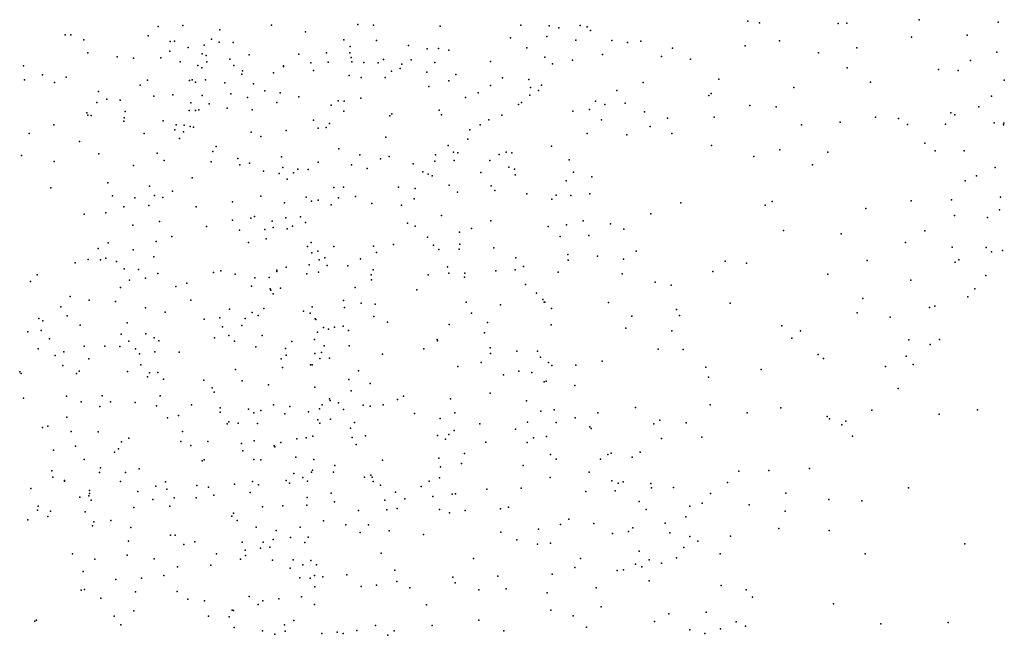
# Model space of a CAD drawing. Header units: metres. Extents: x -25 to 25, y -27.7 to 27.8.
# Tile 201 of 209: x 16.4 to 19.2, y -6.9 to -5.2. Entities that reach past the tile are written whole.
import ezdxf

# ---------------------------------------------------------------- set-up
doc = ezdxf.new("R2010")
doc.units = ezdxf.units.M

msp = doc.modelspace()

# ---------------------------------------------------------------- linework, layer by layer
for p in [(16.8144, -5.2131, 13.6055), (16.8838, -5.2103, -11.1592), (17.133, -5.209, 12.4422), (17.376, -5.2075, -7.3374), (17.4204, -5.2087, -15.3638), (17.6081, -5.2113, 8.9455), (17.8356, -5.2093, 12.3674), (17.9158, -5.2111, -14.332), (18.0025, -5.2099, 7.7758), (18.0222, -5.2136, -13.8132), (18.4749, -5.1978, 9.3716), (18.5076, -5.2019, 4.6029), (18.7298, -5.204, 12.1901), (18.7541, -5.2037, 4.4079), (18.9578, -5.1935, 9.3865), (19.1803, -5.2002, 3.4838), (16.5517, -5.2361, 12.8181), (16.5683, -5.2366, 12.401), (16.7856, -5.2385, 14.849), (16.9879, -5.2217, 14.171), (17.2286, -5.2274, 9.4455), (17.9086, -5.2407, 8.6442), (17.943, -5.2166, -12.4733), (18.0317, -5.2238, 8.4491), (19.0931, -5.2371, 3.9127), (16.6049, -5.2506, -7.9821), (16.848, -5.2545, -3.4425), (16.8604, -5.2544, -0.8444), (16.9434, -5.2654, 12.4275), (16.964, -5.2481, 15.9117), (16.9857, -5.2567, 16.673), (17.0252, -5.2582, 4.1849), (17.3367, -5.2499, 9.2023), (17.3552, -5.2692, -16.0889), (17.4288, -5.2523, -15.7547), (17.5194, -5.2665, -9.1655), (17.8064, -5.2447, 7.4771), (17.9904, -5.2515, 9.6584), (18.0916, -5.2525, 8.2729), (18.1358, -5.2575, -12.685), (18.1733, -5.2544, 9.5042), (18.4677, -5.267, 12.2329), (18.5647, -5.2526, -9.6223), (18.936, -5.2426, 12.0768), (16.6154, -5.2868, 13.0316), (16.8469, -5.2823, 3.4052), (16.8981, -5.2717, -8.8731), (16.9384, -5.2897, -11.4242), (16.9495, -5.2941, 14.5163), (17.0699, -5.2922, -5.8976), (17.21, -5.2908, -7.4756), (17.2882, -5.2867, -2.5139), (17.3535, -5.2865, -15.1426), (17.5718, -5.2758, 12.4174), (17.6034, -5.2745, -12.6158), (17.633, -5.279, 4.7675), (17.8526, -5.2723, 9.8316), (18.0658, -5.2916, 4.7899), (18.2322, -5.2973, 12.2578), (18.263, -5.2737, -10.204), (18.6739, -5.2873, -12.7842), (18.7817, -5.273, -9.6069), (19.1762, -5.2847, 9.4853), (16.4342, -5.3232, -18.3157), (16.6981, -5.2984, 13.2465), (16.7446, -5.3014, 17.4275), (16.8215, -5.3005, 15.0101), (16.8758, -5.3123, 14.7306), (16.9256, -5.3229, 15.7034), (16.9515, -5.3119, 16.4326), (17.0156, -5.3046, -11.6438), (17.0275, -5.3227, 13.9925), (17.1668, -5.3237, -3.0805), (17.2439, -5.3154, -1.1128), (17.2933, -5.3135, 7.0548), (17.3576, -5.2996, -5.7353), (17.3594, -5.3125, 4.7231), (17.3936, -5.3137, -12.0808), (17.4336, -5.3152, -17.7591), (17.4483, -5.3059, -16.315), (17.5001, -5.319, 9.0819), (17.5263, -5.3065, -6.4456), (17.5932, -5.3144, -6.1492), (17.7504, -5.3115, -1.5263), (17.9031, -5.2992, -9.3662), (17.9246, -5.3174, 7.6395), (17.9809, -5.3078, -10.1286), (18.3138, -5.3045, -9.6557), (19.1022, -5.3082, -9.4014), (16.4881, -5.3491, 17.6439), (16.9371, -5.3289, 16.0445), (17.0498, -5.3467, 14.3955), (17.0518, -5.338, -11.2128), (17.1385, -5.3433, 4.5525), (17.1668, -5.3257, -11.915), (17.2513, -5.3369, 9.6326), (17.3518, -5.3508, -12.2834), (17.4711, -5.3385, -1.2959), (17.4955, -5.3314, 7.193), (17.5713, -5.3411, 10.0435), (17.6527, -5.3479, -16.9281), (18.7547, -5.3293, 9.4042), (19.0123, -5.3336, 9.4794), (19.0674, -5.3365, 11.9349), (16.437, -5.3632, 12.713), (16.5219, -5.3703, 6.9172), (16.5549, -5.355, -0.6474), (16.7637, -5.3775, 12.3931), (16.7844, -5.3636, -11.7252), (16.9019, -5.3651, 15.3051), (16.9093, -5.3633, 15.4848), (16.9196, -5.3692, -11.9047), (16.9474, -5.3633, 3.8524), (17.0019, -5.3714, 4.3676), (17.0825, -5.3738, -10.8453), (17.3863, -5.3563, -11.8231), (17.4536, -5.3564, -14.9426), (17.6332, -5.3655, 7.3201), (17.7505, -5.3789, 10.0491), (17.7843, -5.3576, -12.5454), (17.8584, -5.3621, 4.8333), (17.8939, -5.3775, -14.4696), (18.1807, -5.3705, -13.4757), (18.3931, -5.3613, 9.4532), (18.8203, -5.3697, -10.5296), (19.1976, -5.3637, 11.7446), (16.6463, -5.3955, -6.0235), (16.8552, -5.4054, 17.1975), (16.9377, -5.4069, 13.6895), (17.0185, -5.4025, -7.6536), (17.1141, -5.3942, -12.2546), (17.1578, -5.3995, -18.0316), (17.5762, -5.3816, -1.9485), (17.7153, -5.3994, -12.2893), (17.8608, -5.4065, 9.9222), (17.8632, -5.3846, 8.6995), (17.8858, -5.3931, 12.3459), (18.1058, -5.3934, 8.1543), (18.365, -5.4066, -12.9166), (18.3721, -5.4017, 4.7272), (18.6051, -5.3843, 9.4247), (16.641, -5.4268, -11.9312), (16.6692, -5.4174, -8.3748), (16.7065, -5.4204, 6.923), (16.802, -5.409, -8.6726), (16.9057, -5.4278, 6.9377), (16.9577, -5.4309, 15.1182), (17.0661, -5.4126, 6.9678), (17.1479, -5.4263, -8.9182), (17.2105, -5.4107, -2.7939), (17.3017, -5.434, 9.8728), (17.3206, -5.4218, -15.4408), (17.3382, -5.4234, -11.6293), (17.3849, -5.4149, 12.4288), (17.6801, -5.4126, 12.3937), (17.8288, -5.4324, -10.0493), (17.8376, -5.4269, 7.5234), (18.0458, -5.423, -9.6254), (18.0725, -5.4325, 7.9283), (18.1298, -5.4285, -13.904), (18.4805, -5.4351, -9.9691), (19.1612, -5.4091, -13.0434), (16.6135, -5.4554, 17.4696), (16.6162, -5.4623, -18.3145), (16.6251, -5.4631, -3.4462), (16.7214, -5.4521, 13.2077), (16.9017, -5.4494, 16.545), (16.9196, -5.4495, -18.2095), (16.9289, -5.4476, 12.4176), (17.0083, -5.4426, 14.738), (17.0785, -5.4474, 13.8928), (17.3368, -5.4512, -12.6183), (17.4725, -5.4591, 10.0939), (17.6053, -5.4482, -17.3862), (17.6125, -5.4612, -16.1457), (17.7818, -5.4625, -16.7749), (17.9817, -5.4515, 7.732), (18.0288, -5.4462, 12.2958), (18.1844, -5.4528, -9.8262), (18.5548, -5.4391, -10.1815), (19.0469, -5.4554, 4.0544), (19.0584, -5.4613, -10.9777), (19.1256, -5.4391, 9.6001), (16.5197, -5.4897, 3.0816), (16.7168, -5.4792, 3.2349), (16.7182, -5.4699, -8.1367), (16.8279, -5.4786, 13.409), (16.8648, -5.4897, 16.2311), (16.8876, -5.4903, 4.0598), (17.2513, -5.4761, -15.2331), (17.2966, -5.4857, -2.2951), (17.4667, -5.4644, 4.8869), (17.7211, -5.4893, -9.332), (17.7453, -5.4755, -16.3217), (18.0629, -5.4751, -14.1506), (18.2491, -5.4704, -10.0321), (18.3803, -5.4679, -13.1223), (18.6262, -5.4892, -12.9573), (18.7356, -5.4818, -10.302), (18.835, -5.4683, -10.0971), (18.8991, -5.4718, 12.0398), (18.9253, -5.4886, 4.2486), (19.032, -5.4876, 11.9219), (19.1691, -5.484, 3.7909), (19.1955, -5.4894, 3.1773), (19.1963, -5.4845, 3.4024), (16.4502, -5.5143, 12.3468), (16.7744, -5.5137, -0.7594), (16.8607, -5.5034, 17.0366), (16.8853, -5.5095, 3.4225), (16.904, -5.4945, 16.7598), (16.9132, -5.496, -12.2383), (17.0764, -5.5103, -1.0204), (17.1745, -5.5055, 7.0465), (17.2643, -5.4989, 9.6243), (17.2871, -5.4975, -5.765), (17.6917, -5.5036, -17.1752), (18.0225, -5.5142, 8.4451), (18.1339, -5.5178, 9.6767), (18.2002, -5.4946, 4.8132), (18.2611, -5.514, -13.6379), (16.5924, -5.5368, 6.9455), (16.8741, -5.5286, -3.4129), (17.1036, -5.5224, -11.0061), (17.4554, -5.524, -17.7144), (17.686, -5.5298, -1.4881), (18.9736, -5.5417, 9.609), (16.6468, -5.5716, 12.9358), (16.8112, -5.5692, 13.2805), (16.9681, -5.5652, 13.5609), (16.9774, -5.5505, 15.5547), (17.3231, -5.5569, -15.61), (17.3821, -5.5743, -14.9255), (17.5948, -5.5737, -10.0672), (17.6309, -5.5479, 9.0434), (17.6464, -5.5666, 7.3621), (17.6585, -5.5684, -6.2005), (17.7743, -5.5736, -9.5284), (17.7947, -5.5669, -16.1371), (17.8102, -5.5682, 10.1062), (17.9224, -5.55, 8.606), (18.3727, -5.5482, 9.5496), (18.5654, -5.5597, 9.5295), (18.7009, -5.5667, 4.4968), (19.0032, -5.5627, -10.271), (19.0849, -5.5633, 9.715), (16.429, -5.5759, 12.5251), (16.521, -5.593, 12.6606), (16.8313, -5.5905, -8.2923), (16.9634, -5.5937, -8.6006), (17.0385, -5.5844, 15.3076), (17.0442, -5.6019, -7.7809), (17.0714, -5.5976, 13.7036), (17.1614, -5.5796, -10.5393), (17.2649, -5.5952, -7.5024), (17.3584, -5.6025, 9.5163), (17.4401, -5.585, -9.0278), (17.4644, -5.5792, 7.2227), (17.5322, -5.5996, -12.06), (17.5936, -5.5918, 10.183), (17.6478, -5.59, -15.9373), (17.7485, -5.5902, 12.3507), (17.9722, -5.5887, 9.9352), (18.4921, -5.5793, 12.1585), (18.6575, -5.6021, 12.1065), (16.7447, -5.6043, 17.1975), (17.1104, -5.6199, 15.0094), (17.1544, -5.6263, 4.8561), (17.165, -5.6094, 14.5873), (17.1948, -5.6253, -3.1102), (17.2076, -5.6143, 12.4102), (17.2365, -5.6156, -11.4523), (17.4032, -5.6127, 10.181), (17.5594, -5.6217, -5.7512), (17.575, -5.6285, 9.2236), (17.7225, -5.6239, -5.9222), (17.8016, -5.6085, 4.9746), (17.8174, -5.6143, -14.5501), (17.9839, -5.6228, -16.384), (19.172, -5.6101, 11.6027), (16.6726, -5.6532, -5.9127), (16.9094, -5.6385, 15.896), (17.177, -5.6428, -15.4104), (17.5861, -5.6331, 5.011), (17.8199, -5.6308, 8.7566), (17.963, -5.6477, 7.7884), (18.0352, -5.6363, 12.2424), (19.0872, -5.6474, -10.4452), (19.1191, -5.6337, 9.8488), (16.5119, -5.6667, -3.3801), (16.7896, -5.662, 16.9674), (16.854, -5.6763, -0.87), (17.3084, -5.666, 7.1263), (17.3365, -5.6651, -12.5208), (17.4906, -5.6651, -15.7545), (17.538, -5.6692, -17.5483), (17.6335, -5.6594, -6.4189), (17.657, -5.6792, -17.365), (17.7518, -5.6613, -1.7062), (17.762, -5.6748, 7.4897), (17.8521, -5.6836, -9.9113), (18.0301, -5.6836, 8.2574), (16.6855, -5.6899, 3.087), (16.7483, -5.6948, 12.9766), (16.8035, -5.6884, 16.5156), (16.8274, -5.6947, 16.2556), (17.023, -5.7067, 12.3976), (17.1036, -5.6905, -11.1781), (17.1701, -5.7091, -2.7057), (17.231, -5.693, -10.3659), (17.2458, -5.705, 13.9902), (17.2644, -5.7019, 14.1975), (17.3223, -5.6948, -11.6812), (17.3695, -5.6911, -1.3136), (17.4156, -5.7114, -7.1821), (17.5351, -5.6979, -6.9256), (17.9226, -5.6994, 8.5386), (17.935, -5.6878, 10.0541), (17.9762, -5.6887, -16.8834), (18.2861, -5.7094, -13.8223), (18.5435, -5.7059, -13.3152), (18.9356, -5.7041, 9.7754), (19.0489, -5.7011, 3.9732), (19.1871, -5.693, 10.052), (16.667, -5.7371, 17.1571), (16.7168, -5.721, -3.4128), (16.7878, -5.7167, 16.695), (16.9212, -5.7209, 13.3326), (17.3015, -5.7153, 9.7134), (17.4992, -5.716, 12.3686), (18.202, -5.7403, 12.1764), (18.5236, -5.7156, 9.67), (18.8073, -5.7249, -13.1796), (19.1844, -5.7295, 3.3558), (16.6053, -5.7416, -18.4059), (16.8173, -5.7621, -18.328), (17.0232, -5.7581, -12.315), (17.0755, -5.7527, -8.5173), (17.085, -5.7478, 7.005), (17.1349, -5.761, -15.1385), (17.1739, -5.7513, 15.152), (17.2153, -5.7491, 14.8456), (17.2287, -5.7647, 10.0239), (17.5161, -5.767, -14.7664), (17.6119, -5.7454, -9.5142), (17.7513, -5.7596, 12.2922), (18.011, -5.7596, 8.0485), (18.088, -5.7687, -14.1165), (19.057, -5.7451, 9.9515), (19.1505, -5.7508, -13.3139), (16.743, -5.7721, 4.2629), (16.9502, -5.7763, -3.3767), (17.0429, -5.7862, 15.6831), (17.1147, -5.7845, 13.6263), (17.1384, -5.7791, 15.3586), (17.1774, -5.7829, -2.5028), (17.1927, -5.7747, -1.2065), (17.5384, -5.7751, -1.8599), (17.6626, -5.7922, -9.9902), (17.6971, -5.7819, -9.7567), (17.9126, -5.7761, -15.947), (17.9643, -5.7714, 8.3905), (18.1254, -5.7835, -16.6267), (18.5755, -5.7876, 12.028), (18.7378, -5.7962, 9.788), (18.9739, -5.7878, 11.7298), (16.6736, -5.8216, 16.9857), (16.8083, -5.818, 16.3623), (16.8524, -5.804, 13.1296), (17.0686, -5.8208, -18.2468), (17.1178, -5.8103, -11.4709), (17.2452, -5.8212, 13.8845), (17.5729, -5.8061, 9.4235), (17.9464, -5.804, -17.0986), (18.0272, -5.8014, 12.1864), (18.9196, -5.8212, 9.9313), (16.6449, -5.8383, 2.9371), (16.744, -5.8418, 12.7637), (17.2344, -5.8324, 10.3073), (17.2467, -5.8505, -18.1113), (17.2639, -5.8457, 9.8492), (17.3088, -5.8321, 7.125), (17.4207, -5.8313, 10.4024), (17.4286, -5.8493, -9.2086), (17.4766, -5.8264, 9.5544), (17.5897, -5.8287, 10.3235), (17.6049, -5.8411, 12.2948), (17.6616, -5.8403, -6.2755), (17.6636, -5.8255, 7.4171), (17.7596, -5.8362, 9.0502), (18.1602, -5.8457, -16.2958), (19.0506, -5.8345, 10.1157), (19.1469, -5.8348, 10.3839), (19.1612, -5.8478, 11.2422), (19.1921, -5.844, 10.5394), (16.58, -5.8783, 17.1814), (16.6164, -5.8694, -12.0322), (16.6517, -5.8701, 6.944), (16.6662, -5.8649, 12.5664), (16.6964, -5.8744, 4.0097), (16.8019, -5.861, 3.2547), (17.2674, -5.87, 14.682), (17.2833, -5.8643, 14.0656), (17.3839, -5.8675, 9.6951), (17.8215, -5.8647, -14.4463), (17.9678, -5.8547, 8.2111), (17.9688, -5.8704, 10.1241), (18.0512, -5.8599, 4.9363), (18.1244, -5.8682, -16.8395), (18.4111, -5.8734, 12.0293), (18.4711, -5.8794, 4.686), (18.8109, -5.8717, 11.8259), (19.0589, -5.8768, 11.4519), (19.0693, -5.8695, 3.8057), (16.7183, -5.8949, -10.9641), (16.7587, -5.8974, 3.728), (16.9697, -5.9054, 16.0033), (16.9904, -5.9013, -11.6271), (17.1481, -5.9026, -10.5062), (17.1485, -5.8986, 10.0282), (17.1747, -5.8905, -11.7635), (17.2398, -5.8838, 15.0562), (17.2661, -5.9048, 14.8623), (17.2902, -5.8854, 14.5134), (17.3485, -5.8866, -12.2424), (17.4199, -5.8977, -6.0568), (17.6288, -5.8896, -14.6118), (17.6326, -5.9077, -6.8605), (17.6776, -5.9071, 9.3502), (17.7656, -5.9013, -17.3669), (17.8195, -5.8978, 7.6436), (17.8434, -5.8884, 8.8254), (17.9409, -5.9051, 7.992), (18.3769, -5.9031, 9.9488), (16.454, -5.9311, -3.306), (16.4728, -5.9119, 6.921), (16.7336, -5.9274, 16.5085), (16.7786, -5.9219, -5.8788), (16.8133, -5.9088, 4.5715), (16.8946, -5.9353, 6.9491), (17.0312, -5.9107, -15.5277), (17.086, -5.9208, -5.9308), (17.1263, -5.9199, 15.6053), (17.2325, -5.9094, -3.0127), (17.4144, -5.9117, 12.3042), (17.4154, -5.9262, -7.2313), (17.5742, -5.9118, -17.6449), (17.6767, -5.9185, -15.6939), (18.1207, -5.9096, 10.073), (18.2136, -5.9332, 12.0654), (18.7006, -5.9107, 9.9848), (18.9343, -5.9272, 10.2422), (19.146, -5.9143, 3.5149), (16.7079, -5.9483, -10.7295), (16.8634, -5.9452, 12.3753), (17.0772, -5.9438, -8.1774), (17.1295, -5.9515, 12.3426), (17.1317, -5.9553, 13.5501), (17.1586, -5.9495, -12.08), (17.3692, -5.948, 5.0356), (17.5425, -5.9545, -10.1485), (17.8487, -5.9395, 10.2054), (18.2592, -5.9417, 4.8238), (19.1144, -5.9514, 11.0998), (16.5665, -5.9734, 17.0459), (16.6199, -5.9832, 16.8013), (16.694, -5.9877, 4.3107), (16.9058, -5.9835, 13.0775), (17.1378, -5.9658, 10.4229), (17.3364, -5.984, -14.8166), (17.6821, -5.989, -6.5131), (17.8802, -5.9635, 8.6708), (17.8976, -5.9815, 12.1544), (17.9016, -5.9894, 8.5029), (17.9035, -5.9891, -15.797), (18.0828, -5.9899, -14.07), (18.7986, -5.9792, 10.1836), (19.0953, -5.9742, 10.7905), (16.5402, -6.0021, -11.4817), (16.778, -6.0052, 12.6832), (16.834, -6.0169, 12.8534), (17.015, -6.0091, 13.2827), (17.0785, -6.0186, 15.8892), (17.1112, -6.0069, -7.8843), (17.2235, -6.0144, 15.3431), (17.2482, -6.0021, -2.3225), (17.3391, -6.0045, 14.4138), (17.3858, -5.9922, -1.5393), (17.4255, -5.995, 10.4887), (17.7784, -5.9967, 9.2311), (17.922, -6.0067, 8.3098), (18.2741, -6.0097, 10.1118), (18.4252, -5.9917, 10.0662), (18.9864, -6.0043, 11.3872), (19.0023, -6, 10.5452), (16.4777, -6.0351, 17.1964), (16.4893, -6.0414, -18.5055), (16.5572, -6.0279, -0.8451), (16.9437, -6.0372, 10.3448), (16.9881, -6.0336, 12.3298), (17.0587, -6.0347, -3.3481), (17.096, -6.0267, -15.0741), (17.2421, -6.0201, -6.1239), (17.2567, -6.0359, -8.8031), (17.2579, -6.0383, 13.8105), (17.4216, -6.0295, -15.5824), (17.4602, -6.0451, 7.1881), (17.6966, -6.02, 7.4395), (17.7418, -6.0462, 5.0439), (18.1482, -6.0283, -16.033), (18.2825, -6.0264, -16.3986), (18.783, -6.0192, 4.2707), (18.8756, -6.0312, 11.5485), (16.4466, -6.0723, -10.4377), (16.4841, -6.0693, 6.8722), (16.5943, -6.054, -6.6806), (16.7265, -6.0474, 12.4289), (16.9948, -6.0588, 6.9546), (17.0493, -6.0553, 4.8763), (17.2627, -6.0737, 7.0547), (17.2797, -6.0602, 10.572), (17.294, -6.0655, 13.9596), (17.3106, -6.06, 14.8266), (17.3349, -6.0566, 9.7982), (17.3502, -6.069, 14.2134), (17.634, -6.0523, 12.1936), (17.9212, -6.0534, -14.2151), (18.1311, -6.0623, -16.9673), (18.2614, -6.0699, 11.9564), (18.5709, -6.0554, 11.8259), (18.6236, -6.0701, 10.2113), (16.5078, -6.0924, -6.4295), (16.7093, -6.0789, 16.5733), (16.7312, -6.0993, -6.0399), (16.7791, -6.0784, 6.9226), (16.8025, -6.09, 3.3809), (16.8161, -6.0979, 16.4265), (16.9729, -6.0898, 16.1996), (17.013, -6.0832, -6.1017), (17.0293, -6.0986, 10.5366), (17.1072, -6.0826, -8.4441), (17.191, -6.0998, -1.3648), (17.2545, -6.0944, -7.5247), (17.5999, -6.094, 10.4443), (17.6007, -6.0984, -7.0718), (17.7334, -6.0751, 9.3601), (18.5992, -6.091, 4.5296), (18.9291, -6.0957, 3.9336), (19.0149, -6.0946, 3.6516), (16.4759, -6.1204, -10.0024), (16.5487, -6.129, 16.8801), (16.6055, -6.1129, -8.1165), (16.6642, -6.1131, -7.1674), (16.7058, -6.1144, 3.7156), (16.7498, -6.1203, 12.5743), (16.8048, -6.1295, -18.6768), (17.0891, -6.115, 13.411), (17.1724, -6.1195, 15.7734), (17.2818, -6.1123, -2.9156), (17.3523, -6.1119, -9.3751), (17.5624, -6.121, -14.4928), (17.7489, -6.1179, -6.7206), (17.8244, -6.127, 7.641), (17.883, -6.1271, 9.0054), (18.2226, -6.1215, -13.8891), (18.2931, -6.1226, -16.5937), (18.989, -6.1088, 11.0692), (16.5241, -6.1397, -7.592), (16.6187, -6.1491, 2.8851), (16.761, -6.1344, 10.4036), (16.8736, -6.13, -10.2964), (17.1603, -6.1486, 9.9617), (17.175, -6.1387, 13.5446), (17.2549, -6.1339, -3.1491), (17.269, -6.1475, 15.1961), (17.2745, -6.1311, -1.7213), (17.2962, -6.1471, -18.5045), (17.4457, -6.136, -18.1021), (17.7504, -6.1339, -17.5905), (17.8913, -6.1437, 7.8713), (18.0647, -6.1557, 11.9671), (18.6737, -6.1367, 11.6658), (18.688, -6.1475, 10.3993), (18.9216, -6.1416, 11.2868), (16.5457, -6.168, -18.6981), (16.5913, -6.1832, 6.8483), (16.7273, -6.1844, -0.994), (16.7652, -6.1656, -7.7579), (17.0317, -6.1791, -7.7835), (17.1646, -6.1735, 6.981), (17.2432, -6.1661, -1.9817), (17.2476, -6.1656, 15.3694), (17.3782, -6.1826, 14.6575), (17.6583, -6.1708, 7.2815), (17.7235, -6.159, 10.3628), (17.8297, -6.1833, 12.0199), (17.9138, -6.1591, 8.3737), (17.9231, -6.1677, 8.1649), (17.9903, -6.1669, 10.2295), (18.3567, -6.1723, 11.8299), (18.5123, -6.1787, 10.2937), (18.8628, -6.1706, 10.6573), (18.9407, -6.1643, 10.8707), (16.4239, -6.1854, 17.1296), (16.4285, -6.1904, -2.3713), (16.5842, -6.1899, 10.5291), (16.7835, -6.1995, -3.3667), (16.7893, -6.1886, 10.5687), (16.8129, -6.1869, -10.0796), (16.829, -6.2056, 10.2161), (16.9425, -6.2089, 10.6018), (17.0506, -6.2103, 10.0513), (17.3512, -6.2066, -6.4037), (17.7867, -6.1937, 7.4349), (17.8663, -6.1873, 9.1478), (17.9069, -6.2112, 8.6512), (18.3643, -6.2004, 10.2359), (16.9658, -6.2306, 13.0757), (17.1252, -6.2221, -18.8152), (17.255, -6.2285, 13.739), (17.358, -6.2386, -15.5725), (17.4116, -6.218, 9.7525), (17.9018, -6.2132, 8.8697), (17.9873, -6.2238, -17.2805), (18.8987, -6.2327, 11.0302), (16.435, -6.2595, 6.7235), (16.5557, -6.2542, -3.039), (16.6558, -6.2526, -8.4737), (16.8197, -6.2531, -9.8136), (16.9715, -6.2428, -1.2035), (17.2968, -6.2612, 15.0372), (17.2981, -6.2659, 12.1786), (17.4885, -6.2634, -10.1729), (17.5048, -6.2539, 10.6433), (17.6371, -6.2613, 7.0666), (17.7494, -6.2451, 7.171), (17.8519, -6.2668, -14.0978), (16.5969, -6.2695, 3.8809), (16.65, -6.2826, -9.6331), (16.6794, -6.2695, 4.4525), (16.7496, -6.2722, 16.5791), (16.8094, -6.2813, -7.4767), (16.9076, -6.2787, -18.9329), (16.9884, -6.2864, -8.519), (17.0683, -6.2908, -9.9938), (17.1036, -6.2944, 16.1613), (17.1393, -6.2781, -7.6218), (17.185, -6.2831, 15.9766), (17.2689, -6.2893, -2.4855), (17.2757, -6.2783, -10.1714), (17.3224, -6.2725, 6.9626), (17.3361, -6.2912, 14.0003), (17.3918, -6.2796, 14.1918), (17.4108, -6.2825, 14.5411), (17.4474, -6.2786, -7.314), (17.892, -6.296, 7.2098), (17.9295, -6.292, -17.5391), (18.1588, -6.2855, 10.2753), (18.3687, -6.2781, 4.7071), (18.5678, -6.2864, 10.4181), (18.8244, -6.2935, 4.0375), (19.1221, -6.2928, 3.4129), (16.5564, -6.3133, 16.8428), (16.8404, -6.3148, 12.2283), (16.871, -6.3086, 6.8525), (16.9883, -6.2986, 16.3421), (17.0839, -6.3007, 10.7049), (17.1706, -6.304, -14.8301), (17.2373, -6.2977, 15.5502), (17.2636, -6.3207, 15.2581), (17.2999, -6.3191, -9.215), (17.5358, -6.3029, -14.3188), (17.6084, -6.3168, 9.5688), (17.6496, -6.3013, 10.5262), (17.9886, -6.315, 8.0665), (18.0522, -6.3011, 11.8287), (18.2275, -6.3219, -16.0986), (18.4736, -6.3011, 11.6472), (18.6987, -6.3115, 10.5805), (18.7054, -6.3176, 11.4226), (18.7508, -6.324, 4.2525), (19.0139, -6.3042, -13.435), (16.4878, -6.3421, -8.5984), (16.5036, -6.3381, 4.0838), (17.0085, -6.3322, -15.0636), (17.0135, -6.3264, -3.362), (17.0398, -6.3297, 13.2302), (17.0942, -6.331, -9.6756), (17.2691, -6.3301, 4.975), (17.3562, -6.3442, -2.8084), (17.3666, -6.3285, -9.7661), (17.6475, -6.3505, -7.0687), (17.7203, -6.3319, 9.4568), (17.8207, -6.347, 11.8485), (17.8543, -6.3275, 4.9563), (17.9353, -6.3277, 10.3447), (18.0301, -6.3399, 7.5042), (18.034, -6.3451, 7.3326), (18.2107, -6.3315, 11.7433), (18.3015, -6.3288, -16.3162), (18.7401, -6.3344, -13.3795), (16.5692, -6.3536, -19.2234), (16.6454, -6.3543, 3.5939), (16.7317, -6.3723, -9.4583), (16.8827, -6.3537, 10.1397), (17.0843, -6.3795, -1.3736), (17.2042, -6.3744, 13.5795), (17.2313, -6.3709, 6.883), (17.25, -6.3664, 15.7162), (17.3601, -6.3705, -18.8878), (17.3976, -6.3653, 14.7925), (17.6009, -6.3651, 6.9243), (17.6235, -6.3747, -6.6956), (17.6324, -6.3616, -18.3161), (17.871, -6.3717, 9.214), (17.908, -6.3671, 9.0339), (18.2315, -6.3729, -13.7436), (18.3457, -6.3692, 10.3579), (18.7704, -6.3664, 10.8064), (16.5196, -6.406, 12.2766), (16.5814, -6.3945, 10.7934), (16.7022, -6.4018, 12.5549), (16.7103, -6.3822, 10.2236), (16.8782, -6.382, 16.4898), (16.9062, -6.3929, 10.7492), (16.9538, -6.3815, 13.0269), (17.0488, -6.3871, -6.4643), (17.141, -6.3941, 12.1486), (17.1428, -6.3968, -1.6316), (17.1592, -6.3842, -2.0891), (17.3716, -6.3896, -3.0776), (17.7372, -6.3832, -18.1094), (17.8532, -6.3844, 6.9978), (16.6053, -6.4325, 12.4292), (16.6906, -6.4114, 3.174), (16.944, -6.433, -7.2036), (17.0521, -6.408, -19.0445), (17.0831, -6.4322, 10.0244), (17.1036, -6.4337, 16.2335), (17.2021, -6.4255, 10.8498), (17.2528, -6.4324, 15.3867), (17.4456, -6.4342, 10.8518), (17.605, -6.4289, 11.8716), (17.6767, -6.4151, -14.0556), (17.9194, -6.4183, 8.8768), (17.9353, -6.4312, -17.8893), (18.06, -6.4315, 4.8485), (18.0807, -6.4185, 7.8246), (18.0905, -6.4146, 7.1846), (18.1488, -6.4255, 7.5673), (18.1714, -6.4112, 10.3723), (16.6517, -6.4562, 16.7196), (16.7602, -6.4583, 10.835), (16.9378, -6.4357, -6.7836), (17.2484, -6.4619, 15.8479), (17.3118, -6.4493, 13.9322), (17.6095, -6.4533, 4.9859), (17.6684, -6.4439, -18.5766), (17.8425, -6.4488, 11.7164), (18.6488, -6.4573, 11.2691), (16.5144, -6.4643, 12.1047), (16.5169, -6.4824, -19.616), (16.6484, -6.4685, 6.6673), (16.7222, -6.469, -1.0925), (17.196, -6.472, 16.091), (17.2219, -6.4827, -14.4002), (17.246, -6.4682, 12.0524), (17.3075, -6.4684, -15.5659), (17.3955, -6.4823, 9.7607), (17.4135, -6.4766, 14.2073), (17.4169, -6.4822, -6.646), (17.6062, -6.4839, 10.8476), (17.9185, -6.483, -13.8378), (18.0279, -6.468, 8.3425), (18.4493, -6.4647, 4.6002), (18.534, -6.4635, 11.4239), (16.4554, -6.5138, 10.9883), (16.5498, -6.4936, 4.4969), (16.5499, -6.4915, -8.7811), (16.7078, -6.4943, 12.081), (16.8072, -6.5077, -3.3147), (16.8351, -6.495, 4.7408), (16.8384, -6.5159, -9.2759), (16.9227, -6.5057, -15.2798), (16.956, -6.5106, 10.0767), (17.0287, -6.502, 13.1997), (17.0798, -6.4941, -14.7405), (17.0968, -6.5036, 4.8723), (17.1749, -6.4919, -7.4618), (17.184, -6.4985, -6.5829), (17.2343, -6.4933, -9.0028), (17.4193, -6.4945, 6.7576), (17.4401, -6.5047, -14.1044), (17.5546, -6.5081, 9.6129), (17.5775, -6.493, 6.7787), (17.7398, -6.5155, 9.4236), (17.8366, -6.5131, 9.2853), (18.0921, -6.492, -17.7078), (18.1096, -6.4986, -15.9846), (18.1237, -6.4954, 7.0332), (18.2015, -6.4998, 11.5644), (18.2041, -6.5125, 7.7606), (18.2657, -6.5115, -16.4851), (18.4179, -6.4967, 10.515), (18.928, -6.5121, 3.6347), (16.5929, -6.5386, 11.9685), (16.6189, -6.5348, -2.7026), (16.6201, -6.5279, 10.9384), (16.6207, -6.52, 10.2416), (16.7566, -6.5225, 12.6804), (16.7993, -6.5447, -19.2084), (16.8586, -6.5402, 12.0554), (16.9212, -6.5404, 6.6573), (16.9707, -6.5326, 16.4117), (17.0736, -6.5252, 6.6918), (17.2335, -6.5397, -2.4576), (17.3018, -6.5268, 11.025), (17.4829, -6.5244, 11.033), (17.5086, -6.5428, 11.7259), (17.5876, -6.5361, -18.8599), (17.642, -6.5297, 11.6282), (17.6516, -6.5294, -6.8916), (18.019, -6.5221, 11.5487), (18.1014, -6.5206, 8.2045), (18.3704, -6.5285, 11.4496), (18.5822, -6.5268, 10.7151), (18.7032, -6.5453, 4.2916), (16.4758, -6.5636, 11.8394), (16.6252, -6.5473, -2.9446), (16.7457, -6.5679, 16.6398), (16.8465, -6.5636, 12.8635), (17.1083, -6.5658, -1.9108), (17.1656, -6.563, 13.5308), (17.2326, -6.5607, 13.7152), (17.3109, -6.552, -19.0706), (17.4529, -6.5471, 14.4225), (17.4874, -6.5705, 11.2265), (17.6061, -6.573, 11.3473), (17.7781, -6.5709, 4.9296), (17.8009, -6.5668, 10.6949), (18.1692, -6.5504, 8.033), (18.1886, -6.5731, -17.0176), (18.3119, -6.5642, 7.398), (18.3468, -6.555, -13.5491), (18.4789, -6.5604, 11.2963), (18.7966, -6.5485, 3.969), (16.4744, -6.5753, -1.8986), (16.5029, -6.5928, 11.155), (16.5106, -6.5779, 3.0835), (16.6079, -6.5799, -9.1811), (17.0214, -6.5922, -15.0661), (17.0261, -6.5836, 11.9896), (17.3779, -6.5757, 11.8067), (17.4586, -6.5744, 14.6018), (17.6351, -6.5822, 11.1045), (17.6784, -6.5759, -15.6906), (17.9712, -6.6008, 10.6099), (18.3004, -6.5941, 10.5932), (18.5803, -6.5776, 11.0422), (16.447, -6.6019, 17.0393), (16.6291, -6.6187, -19.4633), (16.6328, -6.6079, 4.6726), (16.6805, -6.6041, -3.169), (16.7373, -6.6235, 6.5083), (17.037, -6.6041, 11.0381), (17.0898, -6.6232, 13.4103), (17.2143, -6.6231, 16.0582), (17.2801, -6.6052, 15.1276), (17.3424, -6.616, 11.2759), (17.4069, -6.6163, 4.9645), (17.885, -6.6282, 6.7419), (17.9477, -6.6156, 8.8551), (18.0417, -6.6124, -17.9651), (18.1512, -6.6245, 11.3928), (18.2421, -6.6117, -17.4477), (18.5621, -6.6267, 4.4627), (16.8487, -6.645, 16.5255), (16.8621, -6.6453, 10.1012), (17.1461, -6.6319, -14.2617), (17.1866, -6.652, 9.9121), (17.2361, -6.6512, 15.4386), (17.383, -6.6382, 14.1303), (17.465, -6.6332, 9.6883), (17.5612, -6.6438, 6.636), (17.7794, -6.637, 11.0761), (18.0942, -6.6408, 8.4446), (18.1387, -6.6354, 10.6192), (18.2556, -6.6386, -17.219), (18.3115, -6.6493, 7.0779), (18.4264, -6.6483, 10.7691), (18.7042, -6.6327, -13.3366), (16.7308, -6.6619, 11.131), (16.8862, -6.6719, -9.004), (16.9177, -6.6644, 6.4762), (17.051, -6.6652, -6.8689), (17.1018, -6.6819, -8.9293), (17.1095, -6.665, -3.3805), (17.1283, -6.6794, -1.5518), (17.1375, -6.6572, 16.1921), (17.2276, -6.6664, 11.7249), (17.8245, -6.6587, 10.921), (17.8823, -6.6708, 11.1946), (17.9196, -6.6683, 9.1277), (18.2951, -6.6802, 7.8866), (18.3339, -6.662, 7.6833), (19.086, -6.6694, 3.5285), (16.573, -6.6979, 11.5557), (16.7264, -6.702, 11.7765), (16.803, -6.7118, -1.1364), (16.978, -6.6981, -14.5209), (17.0589, -6.688, 11.8379), (17.0598, -6.7027, -14.8634), (17.442, -6.6965, 14.3647), (17.7025, -6.7107, -13.6925), (18.0038, -6.7108, 10.839), (18.1691, -6.6901, 11.2519), (18.274, -6.7094, 8.0406), (18.397, -6.6978, 7.2394), (18.8056, -6.698, 3.8068), (16.6352, -6.7134, 11.3438), (16.8686, -6.7348, 11.2771), (16.9627, -6.7304, 11.7239), (17.0456, -6.7132, 11.2604), (17.136, -6.7159, -2.3004), (17.1857, -6.7382, 13.7303), (17.1942, -6.7151, 11.5789), (17.2217, -6.7288, -15.236), (17.2439, -6.7172, 15.7386), (17.26, -6.7286, 6.4392), (17.988, -6.7366, 8.9964), (18.1584, -6.7267, 10.787), (18.1765, -6.7346, -16.648), (18.1975, -6.7146, -17.8147), (18.2317, -6.7246, 11.0902), (16.6031, -6.7475, -2.0427), (16.7669, -6.7667, 4.8077), (16.83, -6.759, 11.5243), (17.2135, -6.7652, 15.2974), (17.2422, -6.7669, -6.7899), (17.2544, -6.7591, -2.5483), (17.2775, -6.7624, 13.9729), (17.3451, -6.7573, 14.9449), (17.4808, -6.7438, -13.7534), (17.6441, -6.764, 9.5739), (17.7706, -6.7611, 9.459), (17.9241, -6.7551, -15.9729), (18.1073, -6.7453, 10.9751), (18.1247, -6.7431, 6.7932), (16.6948, -6.7705, 6.3572), (17.255, -6.7907, 15.1278), (17.3857, -6.7904, 14.1919), (17.4295, -6.7861, 14.7402), (17.4863, -6.7759, -6.879), (17.523, -6.7937, -7.092), (17.6509, -6.7801, -18.9521), (18.0475, -6.7934, 4.7833), (18.197, -6.7743, -13.5302), (18.4004, -6.7871, -13.4167), (16.597, -6.8004, 12.6398), (16.606, -6.7986, 10.2057), (16.6527, -6.8227, -2.2723), (16.7503, -6.8053, 12.8119), (16.8679, -6.8045, 16.4752), (17.0707, -6.8181, 16.228), (17.218, -6.8193, 15.8694), (17.717, -6.7998, 4.9119), (17.7942, -6.7966, 6.5942), (17.9102, -6.8078, -18.477), (18.4707, -6.7991, 7.4761), (18.4886, -6.8198, 7.3137), (16.8977, -6.8258, 13.0393), (16.9443, -6.8302, 6.2961), (17.0953, -6.8409, 13.6293), (17.1086, -6.8308, -1.7919), (17.1543, -6.8248, 9.9319), (17.2548, -6.841, -14.8843), (17.5698, -6.8412, 9.7179), (18.062, -6.8476, -18.1355), (18.7168, -6.8388, 4.0963), (16.69, -6.8735, -2.6165), (16.7452, -6.859, -3.1102), (16.9558, -6.8738, 16.3326), (17.0144, -6.8753, -14.2865), (17.0229, -6.8563, 4.8995), (17.0263, -6.8578, -19.2303), (17.9198, -6.8565, 9.359), (17.9827, -6.8728, 6.6583), (18.253, -6.8666, -16.8708), (18.3574, -6.8621, -17.4008), (16.4663, -6.8877, 10.2577), (16.4716, -6.8851, 12.5629), (16.7085, -6.8981, -2.856), (17.0283, -6.9056, 10.0013), (17.1695, -6.8984, -1.5493), (17.1965, -6.8854, 13.9079), (17.4258, -6.9003, 14.587), (17.586, -6.9002, -13.5931), (17.7177, -6.8853, -15.7904), (18.0209, -6.9049, -13.5543), (18.2123, -6.8882, 8.456), (18.442, -6.89, 7.6797), (18.4686, -6.9019, 7.1344), (18.8493, -6.895, -13.3762), (19.0397, -6.8918, -13.5082), (17.1082, -6.9146, -1.2822), (17.1431, -6.924, 15.4492), (17.1718, -6.9161, 15.6671), (17.275, -6.9224, 14.0924), (17.3186, -6.9189, 6.2974), (17.3351, -6.9224, -6.8986), (17.3741, -6.9136, 14.2869), (17.4607, -6.9275, -15.306), (17.4791, -6.9147, -19.1025), (17.788, -6.915, 9.7975), (18.3121, -6.9124, 8.178), (18.3535, -6.9226, -17.1395), (18.3979, -6.9092, 7.8328)]:
    msp.add_point(p)

doc.saveas('drawing.dxf')
